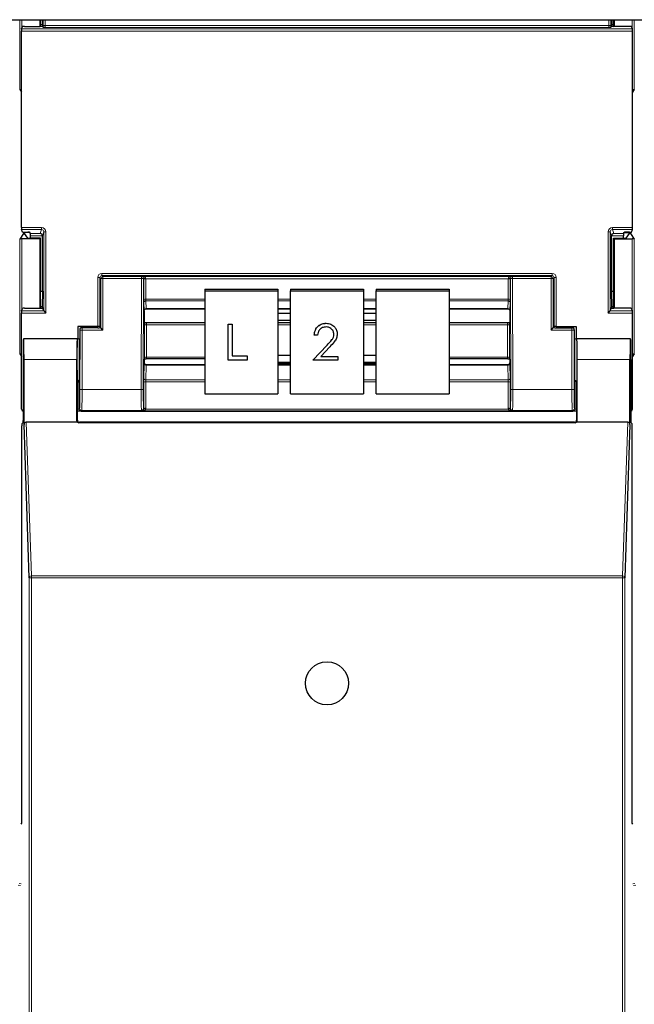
# Model space of a CAD drawing. Header units: millimetres. Extents: x 5 to 418, y 2 to 292.
# Tile 7 of 93: x 79 to 88, y 119 to 135. Entities that reach past the tile are written whole.
import ezdxf

# ---------------------------------------------------------------- set-up
doc = ezdxf.new("R2010")
doc.units = ezdxf.units.MM

msp = doc.modelspace()

# ---------------------------------------------------------------- linework, layer by layer
at = {"color": 7, "linetype": 'Continuous', "lineweight": 25}
for p, q in [((63.5526, 135.0933), (141.3859, 135.0933)), ((78.9973, 135.0933), (78.9973, 134.987)), ((79.0082, 134.987), (79.0082, 135.0933)), ((79.0382, 135.0129), (79.0082, 135.0129)), ((79.0385, 135.0933), (79.0382, 135.0129)), ((79.0382, 135.0129), (79.0429, 134.9988)), ((79.0396, 134.9887), (79.0429, 134.9988)), ((79.0522, 134.9709), (79.0429, 134.9988)), ((88.1091, 134.9709), (88.1184, 134.9988)), ((88.1231, 135.0129), (88.1184, 134.9988)), ((88.1217, 134.9887), (88.1184, 134.9988)), ((88.1231, 135.0129), (88.1228, 135.0933)), ((88.1531, 135.0129), (88.1231, 135.0129)), ((88.1531, 134.987), (88.1531, 135.0933)), ((88.164, 135.0933), (88.164, 134.987)), ((78.7078, 131.7761), (78.7078, 134.9117)), ((78.7083, 134.945), (78.7217, 134.9853)), ((78.7551, 134.987), (79.0062, 134.987)), ((88.4062, 134.987), (88.1551, 134.987)), ((88.453, 134.945), (88.4396, 134.9853)), ((88.4535, 131.7761), (88.4535, 134.9117)), ((78.6798, 133.9775), (78.7078, 133.9355)), ((88.4815, 133.9775), (88.4535, 133.9355)), ((78.7217, 131.7025), (78.7083, 131.7428)), ((78.7551, 131.7008), (78.8083, 131.7008)), ((78.7561, 131.695), (78.7561, 131.6805)), ((78.843, 131.6951), (78.7713, 131.6951)), ((78.8484, 131.6789), (78.8417, 131.6991)), ((88.3129, 131.6789), (88.3196, 131.6991)), ((88.3183, 131.6951), (88.39, 131.6951)), ((88.4062, 131.7008), (88.353, 131.7008)), ((88.4052, 131.6805), (88.4052, 131.695)), ((88.4396, 131.7025), (88.453, 131.7428)), ((78.738, 131.6797), (78.6798, 131.5924)), ((78.9973, 131.5933), (78.7132, 131.5933)), ((78.8064, 131.605), (78.7561, 131.6805)), ((79.0082, 131.6042), (78.8397, 131.6042)), ((78.849, 131.6042), (78.849, 131.6456)), ((79.0082, 131.6042), (78.9973, 131.5933)), ((78.9973, 131.5933), (78.9973, 130.487)), ((79.0082, 130.487), (79.0082, 131.6042)), ((79.039, 130.7606), (79.039, 131.6439)), ((88.1223, 130.7606), (88.1223, 131.6439)), ((88.1531, 131.6042), (88.164, 131.5933)), ((88.1531, 131.6042), (88.3216, 131.6042)), ((88.1531, 130.487), (88.1531, 131.6042)), ((88.164, 131.5933), (88.4481, 131.5933)), ((88.164, 131.5933), (88.164, 130.487)), ((88.3123, 131.6042), (88.3123, 131.6456)), ((88.3549, 131.605), (88.4052, 131.6805)), ((88.4233, 131.6797), (88.4815, 131.5924)), ((79.0082, 130.7606), (79.039, 130.7606)), ((79.039, 130.7606), (79.0382, 130.5129)), ((81.6307, 130.7929), (81.6307, 130.7639)), ((81.6307, 130.7929), (82.7973, 130.7929)), ((81.6307, 130.7639), (81.6307, 129.1226)), ((81.6307, 130.7639), (82.7973, 130.7639)), ((82.7973, 130.7929), (82.7973, 130.7639)), ((82.7973, 130.7639), (82.7973, 129.1226)), ((82.9973, 130.7929), (84.164, 130.7929)), ((82.9973, 130.7929), (82.9973, 130.7639)), ((82.9973, 130.7639), (84.164, 130.7639)), ((82.9973, 129.1226), (82.9973, 130.7639)), ((84.164, 130.7929), (84.164, 130.7639)), ((84.164, 130.7639), (84.164, 129.1226)), ((84.364, 130.7929), (85.5307, 130.7929)), ((84.364, 130.7929), (84.364, 130.7639)), ((84.364, 130.7639), (85.5307, 130.7639)), ((84.364, 129.1226), (84.364, 130.7639)), ((85.5307, 130.7929), (85.5307, 130.7639)), ((85.5307, 130.7639), (85.5307, 129.1226)), ((88.1231, 130.5129), (88.1223, 130.7606)), ((88.1223, 130.7606), (88.1531, 130.7606)), ((78.7083, 130.445), (78.7217, 130.4853)), ((78.7551, 130.487), (79.0062, 130.487)), ((79.0382, 130.5129), (79.0082, 130.5129)), ((79.0382, 130.5129), (79.0429, 130.4988)), ((79.0396, 130.4887), (79.0429, 130.4988)), ((79.0608, 130.445), (79.0429, 130.4988)), ((79.0609, 130.445), (79.0941, 130.4117)), ((80.664, 130.448), (80.664, 130.4479)), ((80.664, 130.4479), (80.664, 130.2641)), ((80.6971, 130.4797), (81.6307, 130.4797)), ((82.7973, 130.4797), (82.9973, 130.4797)), ((82.9973, 130.478), (82.7973, 130.478)), ((84.164, 130.4797), (84.364, 130.4797)), ((84.364, 130.478), (84.164, 130.478)), ((85.5307, 130.4797), (86.4642, 130.4797)), ((86.4973, 130.4479), (86.4973, 130.2641)), ((88.0672, 130.4117), (88.1004, 130.445)), ((88.1005, 130.445), (88.1184, 130.4988)), ((88.1231, 130.5129), (88.1184, 130.4988)), ((88.1217, 130.4887), (88.1184, 130.4988)), ((88.1531, 130.5129), (88.1231, 130.5129)), ((88.4062, 130.487), (88.1551, 130.487)), ((88.453, 130.445), (88.4396, 130.4853)), ((78.7078, 128.8772), (78.7078, 130.4117)), ((82.9973, 130.402), (82.7973, 130.402)), ((82.7973, 130.2996), (82.9973, 130.2996)), ((84.364, 130.402), (84.164, 130.402)), ((84.164, 130.2996), (84.364, 130.2996)), ((88.4535, 128.8772), (88.4535, 130.4117)), ((79.604, 130.1956), (79.604, 130.002)), ((79.9229, 130.1956), (79.604, 130.1956)), ((79.6345, 130.1439), (79.6345, 129.6686)), ((79.9232, 130.1772), (79.6679, 130.1772)), ((79.9562, 130.1947), (79.963, 130.1846)), ((79.9565, 130.1778), (79.963, 130.1821)), ((79.963, 130.1846), (79.963, 130.1821)), ((79.9725, 130.1726), (79.963, 130.1821)), ((80.0059, 130.1392), (79.9725, 130.1726)), ((80.6672, 130.2609), (80.664, 130.2641)), ((80.7016, 130.2599), (81.6307, 130.2599)), ((82.006, 130.2338), (82.0666, 130.2338)), ((82.006, 130.2335), (82.006, 130.2338)), ((82.006, 129.659), (82.006, 130.2335)), ((82.006, 130.2335), (82.0666, 130.2335)), ((82.0666, 130.2335), (82.0666, 130.2338)), ((82.0666, 130.2335), (82.0666, 129.7261)), ((82.7973, 130.2599), (82.9973, 130.2599)), ((83.5674, 130.2482), (83.5674, 130.2485)), ((84.164, 130.2599), (84.364, 130.2599)), ((85.5307, 130.2599), (86.4597, 130.2599)), ((86.4941, 130.2609), (86.4973, 130.2641)), ((87.1554, 130.1392), (87.1888, 130.1726)), ((87.1888, 130.1726), (87.1983, 130.1821)), ((87.2051, 130.1947), (87.1983, 130.1846)), ((87.1983, 130.1846), (87.1983, 130.1821)), ((87.2048, 130.1778), (87.1983, 130.1821)), ((87.2381, 130.1772), (87.4934, 130.1772)), ((87.2384, 130.1956), (87.5573, 130.1956)), ((87.5268, 130.1439), (87.5268, 129.6686)), ((87.5573, 130.1956), (87.5573, 130.002)), ((78.7398, 129.9997), (78.7376, 130.002)), ((79.5973, 130.002), (78.7376, 130.002)), ((79.5944, 130.002), (78.7405, 130.002)), ((79.5947, 130.0017), (79.5971, 129.9997)), ((79.5973, 130.002), (79.6345, 130.002)), ((83.3772, 130.0567), (83.3772, 130.057)), ((83.4296, 130.0567), (83.3772, 130.0567)), ((83.7437, 130.0774), (83.7437, 130.0777)), ((87.5268, 130.002), (87.564, 130.002)), ((87.5309, 130.0018), (87.5642, 130.0018)), ((88.4237, 130.002), (87.564, 130.002)), ((87.5642, 129.9997), (87.5667, 130.0017)), ((88.4208, 130.002), (87.5669, 130.002)), ((88.4215, 129.9997), (88.4237, 130.002)), ((83.3548, 129.6593), (83.581, 129.897)), ((83.3548, 129.659), (83.581, 129.8967)), ((83.6256, 129.8713), (83.4797, 129.7179)), ((78.6798, 129.7608), (78.7078, 129.7189)), ((78.7317, 129.6686), (78.7317, 128.6956)), ((78.7463, 128.6315), (78.7463, 129.6686)), ((79.5886, 128.6932), (79.5886, 129.6686)), ((80.667, 129.6767), (80.664, 129.6738)), ((80.664, 129.6738), (80.664, 129.619)), ((81.6307, 129.6777), (80.7012, 129.6777)), ((82.309, 129.659), (82.006, 129.659)), ((82.0666, 129.7264), (82.309, 129.7264)), ((82.0666, 129.7261), (82.309, 129.7261)), ((82.309, 129.7261), (82.309, 129.7264)), ((82.309, 129.7261), (82.309, 129.659)), ((82.9973, 129.7316), (82.7973, 129.7316)), ((83.3548, 129.659), (83.3548, 129.6593)), ((83.7511, 129.659), (83.3548, 129.659)), ((83.4797, 129.7179), (83.7511, 129.7179)), ((83.48, 129.7182), (83.7511, 129.7182)), ((83.7511, 129.7179), (83.7511, 129.7182)), ((83.7511, 129.7179), (83.7511, 129.659)), ((84.364, 129.7316), (84.164, 129.7316)), ((86.4601, 129.6777), (85.5307, 129.6777)), ((86.4943, 129.6767), (86.4973, 129.6738)), ((86.4973, 129.6738), (86.4973, 129.619)), ((87.5727, 128.6932), (87.5727, 129.6686)), ((88.415, 128.6315), (88.415, 129.6686)), ((88.4296, 129.6686), (88.4296, 128.6956)), ((88.4815, 129.7608), (88.4535, 129.7189)), ((80.664, 129.619), (80.664, 129.6189)), ((81.6307, 129.5862), (80.6972, 129.5862)), ((82.7973, 129.6292), (82.9973, 129.6292)), ((82.7973, 129.6111), (82.9973, 129.6111)), ((82.9973, 129.5862), (82.7973, 129.5862)), ((84.164, 129.6292), (84.364, 129.6292)), ((84.164, 129.6111), (84.364, 129.6111)), ((84.364, 129.5862), (84.164, 129.5862)), ((86.4641, 129.5862), (85.5307, 129.5862)), ((86.4973, 129.6189), (86.4973, 129.619)), ((79.5973, 128.702), (79.5973, 129.302)), ((79.6288, 129.3353), (79.6229, 129.3264)), ((87.5325, 129.3353), (87.5384, 129.3264)), ((87.564, 129.302), (87.564, 128.702)), ((81.6307, 129.1226), (82.7973, 129.1226)), ((82.9973, 129.1226), (84.164, 129.1226)), ((84.364, 129.1226), (85.5307, 129.1226)), ((79.5988, 128.8439), (79.5973, 128.8439)), ((79.7136, 128.8439), (87.4477, 128.8439)), ((87.564, 128.8439), (87.5625, 128.8439)), ((78.7128, 122.2686), (78.7128, 128.6111)), ((78.7134, 128.6445), (78.7312, 128.6622)), ((78.8301, 126.1855), (78.7463, 128.6315)), ((79.5994, 128.6686), (78.7794, 128.6686)), ((87.5397, 128.6596), (79.6216, 128.6596)), ((87.5307, 128.6686), (79.6306, 128.6686)), ((88.3819, 128.6686), (87.5619, 128.6686)), ((88.415, 128.6315), (88.3312, 126.1855)), ((88.4301, 128.6622), (88.4479, 128.6445)), ((88.4485, 122.2686), (88.4485, 128.6111)), ((78.6985, 122.2543), (78.7128, 122.2686)), ((88.4628, 122.2543), (88.4485, 122.2686))]:
    msp.add_line(p, q, dxfattribs=at)
at = {"color": 7, "linetype": 'Continuous', "lineweight": 18}
for p, q in [((78.6798, 133.9775), (78.6798, 135.0933)), ((78.7132, 135.0933), (78.7132, 134.9595)), ((79.0521, 135.0012), (79.0521, 135.0933)), ((79.0521, 135.0012), (79.0854, 135.0012)), ((79.0854, 135.0933), (79.0854, 135.0012)), ((79.0854, 135.0012), (88.0759, 135.0012)), ((88.0759, 135.0012), (88.0759, 135.0933)), ((88.1092, 135.0012), (88.0759, 135.0012)), ((88.1092, 135.0933), (88.1092, 135.0012)), ((88.4481, 134.9595), (88.4481, 135.0933)), ((88.4815, 135.0933), (88.4815, 133.9775)), ((88.4535, 134.9117), (78.7078, 134.9117)), ((78.7083, 134.945), (88.453, 134.945)), ((88.0748, 134.9679), (79.0865, 134.9679)), ((78.7078, 131.7761), (79.0275, 131.7761)), ((79.0275, 131.7428), (78.7083, 131.7428)), ((78.738, 131.6797), (78.738, 131.7011)), ((78.7713, 131.7008), (78.7713, 131.6951)), ((79.0062, 131.6789), (79.0275, 131.7428)), ((79.0275, 131.7761), (79.0275, 131.7428)), ((79.0608, 131.7094), (79.039, 131.6439)), ((79.0608, 130.445), (79.0608, 131.7094)), ((79.0608, 131.7094), (79.0941, 131.7094)), ((79.0941, 131.7094), (79.0941, 130.4117)), ((88.0672, 130.4117), (88.0672, 131.7094)), ((88.0672, 131.7094), (88.1005, 131.7094)), ((88.1005, 131.7094), (88.1005, 130.445)), ((88.1223, 131.6439), (88.1005, 131.7094)), ((88.1338, 131.7761), (88.4535, 131.7761)), ((88.1338, 131.7428), (88.1338, 131.7761)), ((88.453, 131.7428), (88.1338, 131.7428)), ((88.1338, 131.7428), (88.1551, 131.6789)), ((88.39, 131.6951), (88.39, 131.7008)), ((88.4233, 131.7011), (88.4233, 131.6797)), ((78.6798, 129.7608), (78.6798, 131.5924)), ((78.7132, 131.5933), (78.7132, 130.4595)), ((78.8484, 131.6789), (79.0062, 131.6789)), ((79.0389, 131.6456), (78.849, 131.6456)), ((88.3123, 131.6456), (88.1224, 131.6456)), ((88.1551, 131.6789), (88.3129, 131.6789)), ((88.4481, 130.4595), (88.4481, 131.5933)), ((88.4815, 131.5924), (88.4815, 129.7608)), ((79.9229, 130.9767), (79.9562, 130.9767)), ((79.9229, 130.1956), (79.9229, 130.9767)), ((79.9725, 130.9604), (79.9562, 130.9767)), ((79.9562, 130.9767), (79.9562, 130.1947)), ((80.0059, 130.9604), (79.9725, 130.9604)), ((79.9725, 130.1726), (79.9725, 130.9604)), ((79.9896, 131.01), (79.9896, 131.0433)), ((79.9896, 131.0433), (87.1718, 131.0433)), ((79.9896, 131.01), (80.0059, 130.9937)), ((87.1718, 131.01), (79.9896, 131.01)), ((80.0059, 130.9604), (80.0059, 130.9937)), ((80.0059, 130.9937), (80.6219, 130.9937)), ((80.0059, 130.9604), (80.0059, 130.1392)), ((80.6219, 130.9604), (80.0059, 130.9604)), ((80.6165, 129.1889), (80.6219, 130.9604)), ((80.6219, 130.9937), (80.625, 130.9968)), ((80.6219, 130.9604), (80.6219, 130.9937)), ((80.6219, 130.9604), (80.6552, 130.9603)), ((80.625, 130.9968), (86.5363, 130.9968)), ((80.6552, 130.9603), (80.6498, 129.1888)), ((80.6572, 130.9622), (80.6552, 130.9603)), ((80.6572, 130.6267), (80.6572, 130.952)), ((80.6905, 130.9576), (80.6905, 130.6323)), ((86.4708, 130.9576), (80.6905, 130.9576)), ((86.4708, 130.6323), (86.4708, 130.9576)), ((86.5061, 130.9603), (86.5041, 130.9622)), ((86.5041, 130.952), (86.5041, 130.6267)), ((86.5061, 130.9603), (86.5394, 130.9604)), ((86.5115, 129.1888), (86.5061, 130.9603)), ((86.5363, 130.9968), (86.5394, 130.9937)), ((86.5394, 130.9937), (87.1554, 130.9937)), ((86.5394, 130.9604), (86.5394, 130.9937)), ((86.5394, 130.9604), (86.5448, 129.1889)), ((87.1554, 130.9604), (86.5394, 130.9604)), ((87.1554, 130.9937), (87.1718, 131.01)), ((87.1554, 130.9937), (87.1554, 130.9604)), ((87.1554, 130.1392), (87.1554, 130.9604)), ((87.1554, 130.9604), (87.1888, 130.9604)), ((87.1718, 131.01), (87.1718, 131.0433)), ((87.2051, 130.9767), (87.1888, 130.9604)), ((87.1888, 130.9604), (87.1888, 130.1726)), ((87.2051, 130.1947), (87.2051, 130.9767)), ((87.2051, 130.9767), (87.2384, 130.9767)), ((87.2384, 130.9767), (87.2384, 130.1956)), ((80.6905, 130.6323), (81.6307, 130.6323)), ((81.6307, 130.6068), (80.6911, 130.6068)), ((80.6911, 130.6068), (80.6967, 130.4817)), ((82.7973, 130.6323), (82.9973, 130.6323)), ((82.9973, 130.6068), (82.7973, 130.6068)), ((84.164, 130.6323), (84.364, 130.6323)), ((84.364, 130.6068), (84.164, 130.6068)), ((85.5307, 130.6323), (86.4708, 130.6323)), ((86.4702, 130.6068), (85.5307, 130.6068)), ((86.4646, 130.4817), (86.4702, 130.6068)), ((78.7083, 130.445), (79.0609, 130.445)), ((80.6634, 130.4505), (80.6577, 130.5756)), ((80.6967, 130.4817), (81.6307, 130.4817)), ((82.7973, 130.4817), (82.9973, 130.4817)), ((84.164, 130.4817), (84.364, 130.4817)), ((85.5307, 130.4817), (86.4646, 130.4817)), ((86.5036, 130.5756), (86.4979, 130.4505)), ((88.1004, 130.445), (88.453, 130.445)), ((79.0941, 130.4117), (78.7078, 130.4117)), ((88.4535, 130.4117), (88.0672, 130.4117)), ((79.6392, 130.1392), (79.6345, 130.1439)), ((79.6725, 130.1392), (79.6392, 130.1392)), ((79.6392, 129.1889), (79.6392, 130.1392)), ((79.6679, 130.1772), (79.6725, 130.1726)), ((79.6725, 130.1392), (79.6725, 130.1726)), ((79.6725, 130.1726), (79.9725, 130.1726)), ((79.6725, 130.1392), (79.6725, 129.1889)), ((80.0059, 130.1392), (79.6725, 130.1392)), ((80.6669, 129.6996), (80.6669, 130.2151)), ((80.7002, 130.2208), (80.7002, 129.7053)), ((81.6307, 130.2208), (80.7002, 130.2208)), ((82.9973, 130.2208), (82.7973, 130.2208)), ((84.364, 130.2208), (84.164, 130.2208)), ((86.4611, 130.2208), (85.5307, 130.2208)), ((86.4611, 129.7053), (86.4611, 130.2208)), ((86.4944, 130.2151), (86.4944, 129.6996)), ((87.4888, 130.1392), (87.1554, 130.1392)), ((87.1888, 130.1726), (87.4888, 130.1726)), ((87.4888, 130.1726), (87.4934, 130.1772)), ((87.4888, 130.1392), (87.4888, 130.1726)), ((87.4888, 129.1889), (87.4888, 130.1392)), ((87.4888, 130.1392), (87.5221, 130.1392)), ((87.5268, 130.1439), (87.5221, 130.1392)), ((87.5221, 130.1392), (87.5221, 129.1889)), ((79.5971, 130.0018), (79.6304, 130.0018)), ((83.581, 129.8967), (83.581, 129.897)), ((79.5886, 129.6686), (78.7463, 129.6686)), ((80.7002, 129.7053), (81.6307, 129.7053)), ((85.5307, 129.7053), (86.4611, 129.7053)), ((88.415, 129.6686), (87.5727, 129.6686)), ((80.6577, 129.369), (80.6634, 129.6041)), ((80.6967, 129.5784), (80.6911, 129.3434)), ((80.6967, 129.5784), (81.6307, 129.5784)), ((82.7973, 129.5784), (82.9973, 129.5784)), ((84.164, 129.5784), (84.364, 129.5784)), ((85.5307, 129.5784), (86.4646, 129.5784)), ((86.4702, 129.3434), (86.4646, 129.5784)), ((86.4979, 129.6041), (86.5036, 129.369)), ((80.6911, 129.3434), (81.6307, 129.3434)), ((82.7973, 129.3434), (82.9973, 129.3434)), ((84.164, 129.3434), (84.364, 129.3434)), ((85.5307, 129.3434), (86.4702, 129.3434)), ((79.6229, 129.3264), (79.6229, 128.8778)), ((79.6725, 129.1889), (79.6392, 129.1889)), ((79.6725, 129.1889), (80.6165, 129.1889)), ((80.6165, 129.1889), (80.6498, 129.1888)), ((80.6572, 128.8857), (80.6572, 129.3064)), ((80.6905, 129.3121), (80.6905, 128.8914)), ((81.6307, 129.3121), (80.6905, 129.3121)), ((82.9973, 129.3121), (82.7973, 129.3121)), ((84.364, 129.3121), (84.164, 129.3121)), ((86.4708, 129.3121), (85.5307, 129.3121)), ((86.4708, 128.8914), (86.4708, 129.3121)), ((86.5041, 129.3064), (86.5041, 128.8857)), ((86.5115, 129.1888), (86.5448, 129.1889)), ((86.5448, 129.1889), (87.4888, 129.1889)), ((87.4888, 129.1889), (87.5221, 129.1889)), ((87.5384, 128.8778), (87.5384, 129.3264)), ((79.6229, 128.8778), (79.5973, 128.8778)), ((79.6229, 128.8778), (79.6341, 128.889)), ((80.654, 128.8889), (80.6572, 128.8857)), ((80.6893, 128.8789), (86.472, 128.8789)), ((86.5041, 128.8857), (86.5073, 128.8889)), ((87.5272, 128.889), (87.5384, 128.8778)), ((87.564, 128.8778), (87.5384, 128.8778)), ((79.6674, 128.8556), (79.6562, 128.8445)), ((80.6207, 128.8556), (79.6674, 128.8556)), ((80.625, 128.8513), (80.6207, 128.8556)), ((86.5363, 128.8513), (80.625, 128.8513)), ((86.5406, 128.8556), (86.5363, 128.8513)), ((87.4939, 128.8556), (86.5406, 128.8556)), ((87.5051, 128.8445), (87.4939, 128.8556)), ((78.7794, 128.6686), (78.8634, 126.2152)), ((79.5886, 128.6932), (79.5973, 128.702)), ((79.6306, 128.6686), (79.6216, 128.6596)), ((87.5397, 128.6596), (87.5307, 128.6686)), ((87.564, 128.702), (87.5727, 128.6932)), ((88.2979, 126.2152), (88.3819, 128.6686)), ((78.8634, 126.1855), (78.8634, 126.2152)), ((78.8634, 126.2152), (88.2979, 126.2152)), ((88.2979, 126.1855), (88.2979, 126.2152)), ((78.8301, 104.2742), (78.8301, 126.1855)), ((78.8301, 126.1855), (78.8634, 126.1855)), ((78.8634, 126.1855), (78.8634, 104.2736)), ((88.2979, 126.1855), (78.8634, 126.1855)), ((88.2979, 104.2736), (88.2979, 126.1855)), ((88.2979, 126.1855), (88.3312, 126.1855)), ((88.3312, 126.1855), (88.3312, 104.2742)), ((78.6926, 121.2758), (78.6545, 121.2796)), ((78.6664, 121.3051), (78.6985, 121.3019)), ((88.4628, 121.3019), (88.4949, 121.3051)), ((88.5068, 121.2796), (88.4687, 121.2758))]:
    msp.add_line(p, q, dxfattribs=at)
at = {"color": 7, "linetype": 'Continuous', "lineweight": 25}
msp.add_circle((83.5807, 124.502), 0.3442, dxfattribs=at)
at = {"color": 7, "linetype": 'Continuous', "lineweight": 18}
for centre, radius, start, end in [((80.0059, 130.9603), 0.0333, 90.02044, 179.97956), ((80.6219, 130.9603), 0.0333, 359.84417, 89.97948), ((80.6812, 130.5333), 0.4295, 88.75881, 93.20619), ((80.6826, 130.9034), 0.0548, 81.72868, 117.63396), ((86.4801, 130.5333), 0.4295, 86.79381, 91.24119), ((86.4787, 130.9034), 0.0548, 62.36604, 98.27132), ((86.5394, 130.9603), 0.0333, 90.02052, 180.15583), ((87.1554, 130.9603), 0.0333, 0.02044, 89.97956), ((80.6826, 130.5781), 0.0548, 81.72868, 117.63396), ((80.6903, 130.5742), 0.0326, 88.66024, 177.59954), ((86.471, 130.5742), 0.0326, 2.40046, 91.33976), ((86.4787, 130.5781), 0.0548, 62.36604, 98.27132), ((80.6959, 130.4492), 0.0326, 88.66024, 177.59954), ((86.4654, 130.4492), 0.0326, 2.40046, 91.33976), ((79.6725, 130.1392), 0.0333, 90.02044, 179.97956), ((80.6923, 130.1665), 0.0548, 81.72868, 117.63396), ((86.469, 130.1665), 0.0548, 62.36604, 98.27132), ((87.4888, 130.1392), 0.0333, 0.02044, 89.97956), ((80.6923, 129.651), 0.0548, 81.72868, 117.63396), ((86.469, 129.651), 0.0548, 62.36604, 98.27132), ((80.6936, 129.6089), 0.0307, 189.14008, 275.72189), ((86.4677, 129.6089), 0.0307, 264.27811, 350.85992), ((80.688, 129.3739), 0.0307, 189.14008, 275.72189), ((86.4733, 129.3739), 0.0307, 264.27811, 350.85992), ((80.6826, 129.2578), 0.0548, 81.72868, 117.63396), ((86.4787, 129.2578), 0.0548, 62.36604, 98.27132), ((79.6674, 128.889), 0.0333, 180.02044, 269.97956), ((80.6207, 128.889), 0.0333, 270.02036, 359.8033), ((80.6721, 128.8279), 0.0538, 71.31698, 106.71781), ((80.6826, 128.8371), 0.0548, 81.72868, 117.63396), ((86.4787, 128.8371), 0.0548, 62.36604, 98.27132), ((86.4892, 128.8279), 0.0538, 73.28219, 108.68302), ((86.5406, 128.889), 0.0333, 180.1967, 269.97964), ((87.4939, 128.889), 0.0333, 270.02044, 359.97956), ((78.862, 126.1833), 0.032, 87.42531, 175.98585), ((88.2993, 126.1833), 0.032, 4.01415, 92.57469)]:
    msp.add_arc(centre, radius, start, end, dxfattribs=at)
for centre, major_axis, ratio, start_param, end_param in [((79.0533, 135.0012), (0, 0.0667), 0.0174551, 1.5707963, 2.0425627), ((79.0866, 135.0012), (0, 0.0333), 0.0349101, 1.5707963, 3.0892328), ((88.0747, 135.0012), (0, 0.0333), 0.0349101, 3.1939525, 4.712389), ((88.1081, 135.0012), (0, 0.0667), 0.0174551, 4.2406227, 4.712389), ((79.0275, 131.7094), (-0.0211, -0.0633), 0.9984779, 1.8927601, 3.462643), ((79.0275, 131.7094), (0.0106, 0.0318), 0.9954497, 5.0343527, 6.6042357), ((88.1338, 131.7094), (0.0211, -0.0633), 0.9984779, 2.8205423, 4.3904252), ((88.1338, 131.7094), (-0.0106, 0.0318), 0.9954497, 5.962135, 7.5320179), ((79.9896, 130.9767), (0.0472, -0.0472), 0.9996955, 2.3563468, 3.9268385), ((79.9896, 130.9767), (-0.0236, 0.0236), 0.999087, 5.4979394, 7.0684312), ((80.625, 130.9634), (-0.0126, 0.0311), 0.9515581, 4.3066748, 5.8802434), ((80.625, 130.9634), (0.0655, -0.0008), 0.5086981, 0.0033224, 1.576891), ((80.6583, 130.9635), (0.0002, 0.0667), 0.017455, 1.5910756, 1.745383), ((80.6917, 130.9634), (0.0002, 0.0333), 0.034909, 1.591237, 1.7455444), ((86.5363, 130.9634), (0.0655, 0.0008), 0.5086981, 1.5647017, 3.1382703), ((86.4696, 130.9634), (-0.0002, 0.0333), 0.034909, 4.5376409, 4.6919483), ((86.5363, 130.9634), (0.0126, 0.0311), 0.9515581, 0.4029419, 1.9765105), ((86.503, 130.9635), (-0.0002, 0.0667), 0.017455, 4.5378023, 4.6921097), ((87.1717, 130.9767), (-0.0472, -0.0472), 0.9996955, 2.3563468, 3.9268385), ((87.1717, 130.9767), (0.0236, 0.0236), 0.999087, 5.4979394, 7.0684312), ((80.6583, 130.6382), (0.0002, 0.0667), 0.017455, 1.745383, 2.7925805), ((80.6917, 130.6381), (0.0002, 0.0333), 0.034909, 1.7455444, 2.792742), ((86.4696, 130.6381), (-0.0002, 0.0333), 0.034909, 3.4904434, 4.5376409), ((86.503, 130.6382), (-0.0002, 0.0667), 0.017455, 3.4906048, 4.5378023), ((80.6639, 130.5132), (0.0002, 0.0667), 0.017455, 2.7925805, 3.3471363), ((80.6973, 130.5131), (0.0002, 0.0333), 0.034909, 2.792742, 3.1418078), ((86.464, 130.5131), (-0.0002, 0.0333), 0.034909, 3.1413775, 3.4904434), ((86.4974, 130.5132), (-0.0002, 0.0667), 0.017455, 2.936049, 3.4906048), ((80.7014, 130.2265), (0.0002, 0.0333), 0.034909, 6.2659472, 8.0287297), ((86.4599, 130.2265), (-0.0002, 0.0333), 0.034909, 4.5376409, 6.3004235), ((87.5306, 129.6686), (0, 0.3333), 0.0192006, 3.3008949, 6.2482787), ((87.564, 129.6686), (0, 0.3667), 0.0174551, 3.1431792, 5.8516002), ((80.7014, 129.7111), (0.0002, 0.0333), 0.034909, 1.7455444, 3.1592611), ((86.4599, 129.7111), (-0.0002, 0.0333), 0.034909, 3.1239242, 4.5376409), ((80.6639, 129.553), (0.0002, 0.0667), 0.017455, 0.1436297, 0.6981854), ((80.6973, 129.5529), (0.0002, 0.0333), 0.034909, 0.1349247, 0.6983468), ((86.464, 129.5529), (-0.0002, 0.0333), 0.034909, 5.5848385, 6.1482606), ((86.4974, 129.553), (-0.0002, 0.0667), 0.017455, 5.5849999, 6.1395556), ((80.6583, 129.3179), (0.0002, 0.0667), 0.017455, 0.6981854, 1.745383), ((80.6917, 129.3178), (0.0002, 0.0333), 0.034909, 0.6983468, 1.7455444), ((86.4696, 129.3178), (-0.0002, 0.0333), 0.034909, 4.5376409, 5.5848385), ((86.503, 129.3179), (-0.0002, 0.0667), 0.017455, 4.5378023, 5.5849999), ((79.634, 129.1889), (0, 0.3), 0.0174551, 3.1590459, 4.712389), ((79.6673, 129.1889), (0, 0.3333), 0.0157096, 3.1590459, 4.712389), ((80.6217, 129.1889), (0.0009, 0.3333), 0.0157095, 1.5708399, 3.1241829), ((80.655, 129.1888), (0.0009, 0.3), 0.017455, 1.5708501, 3.1241931), ((86.5063, 129.1888), (-0.0009, 0.3), 0.017455, 3.1589922, 4.7123352), ((86.5396, 129.1889), (-0.0009, 0.3333), 0.0157095, 3.1590024, 4.7123455), ((87.494, 129.1889), (0, 0.3333), 0.0157096, 1.5707963, 3.1241394), ((87.5273, 129.1889), (0, 0.3), 0.0174551, 1.5707963, 3.1241394), ((79.6562, 128.8778), (0.0236, 0.0236), 0.999087, 2.3563468, 3.9268385), ((80.625, 128.8847), (0.0127, 0.0311), 0.9517046, 3.5460728, 4.9248829), ((80.625, 128.8847), (0.0655, 0.0008), 0.5086435, 4.7062961, 6.0851062), ((80.6238, 128.8858), (-0.0139, 0.0306), 0.9906893, 4.0958032, 4.284408), ((80.6238, 128.8916), (-0.0271, 0.0612), 0.995438, 4.1059053, 4.2945101), ((86.5375, 128.8916), (0.0271, 0.0612), 0.995438, 1.9886753, 2.17728), ((86.5363, 128.8847), (0.0655, -0.0008), 0.5086435, 3.3396717, 4.7184819), ((86.5375, 128.8858), (0.0139, 0.0306), 0.9906893, 1.9987773, 2.1873821), ((86.5363, 128.8847), (-0.0127, 0.0311), 0.9517046, 1.3583024, 2.7371125), ((87.5051, 128.8778), (0.0236, -0.0236), 0.999087, 5.4979394, 7.0684312)]:
    msp.add_ellipse(centre, major_axis=major_axis, ratio=ratio, start_param=start_param, end_param=end_param, dxfattribs=at)
at = {"color": 7, "linetype": 'Continuous', "lineweight": 25}
for centre, major_axis, ratio, start_param, end_param in [((78.7084, 134.9117), (0, 0.0333), 0.0174551, 0.0523599, 1.5707963), ((78.7551, 134.9852), (0.0333, 0), 0.0524078, 1.5707963, 3.1241394), ((79.0062, 134.9887), (0.0333, 0), 0.0524078, 4.712389, 6.265732), ((88.1551, 134.9887), (0.0333, 0), 0.0524078, 3.1590459, 4.712389), ((88.4062, 134.9852), (0.0333, 0), 0.0524078, 0.0174533, 1.5707963), ((88.4529, 134.9117), (0, 0.0333), 0.0174551, 4.712389, 6.2308254), ((78.7132, 133.9775), (0.0333, 0), 0.0261859, 3.1590459, 4.712389), ((88.4481, 133.9775), (0.0333, 0), 0.0261859, 4.712389, 6.265732), ((78.7084, 131.7761), (0, 0.0333), 0.0174551, 1.5707963, 3.0892328), ((78.7551, 131.7026), (0.0333, 0), 0.0524078, 3.1590459, 4.712389), ((78.7713, 131.694), (0.0333, 0), 0.0349208, 1.5707963, 2.045545), ((78.8083, 131.6991), (0.0333, 0), 0.0524078, 0.0174533, 1.5707963), ((88.353, 131.6991), (0.0333, 0), 0.0524078, 1.5707963, 3.1241394), ((88.39, 131.694), (0.0333, 0), 0.0349208, 1.0960477, 1.5707963), ((88.4062, 131.7026), (0.0333, 0), 0.0524078, 4.712389, 6.265732), ((88.4529, 131.7761), (0, 0.0333), 0.0174551, 3.1939525, 4.712389), ((78.7132, 131.5924), (0.0333, 0), 0.0261859, 1.5707963, 3.1241394), ((78.7713, 131.6797), (0.0333, 0), 0.0261859, 2.045545, 3.1241394), ((78.8397, 131.6051), (0.0333, 0), 0.0261859, 3.1590459, 4.712389), ((78.8484, 131.6456), (0, 0.0333), 0.0174551, 4.712389, 6.2308254), ((79.0062, 131.6456), (-0.0199, 0.0275), 0.9462863, 4.1136959, 5.6321324), ((79.0056, 131.6439), (-0.0105, -0.0317), 0.9984779, 1.8927601, 1.9442066), ((88.1557, 131.6439), (0.0105, -0.0317), 0.9984779, 4.3389788, 4.3904252), ((88.1551, 131.6456), (0.0199, 0.0275), 0.9462863, 0.6510529, 2.1694894), ((88.3129, 131.6456), (0, 0.0333), 0.0174551, 0.0523599, 1.5707963), ((88.3216, 131.6051), (0.0333, 0), 0.0261859, 4.712389, 6.265732), ((88.39, 131.6797), (0.0333, 0), 0.0261859, 0.0174533, 1.0960477), ((88.4481, 131.5924), (0.0333, 0), 0.0261859, 0.0174533, 1.5707963), ((78.7084, 130.4117), (0, 0.0333), 0.0174551, 0.0523599, 1.5707963), ((78.7551, 130.4852), (0.0333, 0), 0.0524078, 1.5707963, 3.1241394), ((79.0062, 130.4887), (0.0333, 0), 0.0524078, 4.712389, 6.265732), ((79.0941, 130.4451), (0.0333, 0), 0.0524078, 3.1590459, 3.1939525), ((80.6973, 130.5131), (0.0002, 0.0333), 0.034909, 3.1418078, 3.3561641), ((86.464, 130.5131), (-0.0002, 0.0333), 0.034909, 2.9270212, 3.1413775), ((88.0672, 130.4451), (0.0333, 0), 0.0524078, 6.2308254, 6.265732), ((88.1551, 130.4887), (0.0333, 0), 0.0524078, 3.1590459, 4.712389), ((88.4062, 130.4852), (0.0333, 0), 0.0524078, 0.0174533, 1.5707963), ((88.4529, 130.4117), (0, 0.0333), 0.0174551, 4.712389, 6.2308254), ((79.6679, 130.1439), (-0.0236, 0.0236), 0.9996955, 5.4979394, 7.0684312), ((79.9229, 130.1947), (0.0333, 0), 0.0261859, 0.0174533, 1.5707963), ((79.9232, 130.1778), (0.0333, 0), 0.0174551, 4.712389, 6.2570054), ((80.6681, 130.2266), (0.0002, 0.0667), 0.017455, 1.0317492, 1.745383), ((86.4932, 130.2266), (-0.0002, 0.0667), 0.017455, 4.5378023, 5.2514361), ((87.2381, 130.1778), (0.0333, 0), 0.0174551, 3.1677726, 4.712389), ((87.2384, 130.1947), (0.0333, 0), 0.0261859, 1.5707963, 3.1241394), ((87.4934, 130.1439), (0.0236, 0.0236), 0.9996955, 5.4979394, 7.0684312), ((78.7376, 129.6686), (0, 0.3333), 0.0174551, 0, 1.5707963), ((78.7405, 129.6686), (0, 0.3333), 0.0174551, 4.712389, 6.3990863), ((79.5944, 129.6686), (0, 0.3333), 0.0174551, 6.2415702, 7.8539816), ((79.5973, 129.6686), (0, 0.3667), 0.0174551, 0.4315851, 3.1400061), ((79.5973, 129.6686), (0, 0.3333), 0.0174551, 0, 0.0349066), ((79.6307, 129.6686), (0, 0.3333), 0.0192006, 0.0349066, 2.9822903), ((87.564, 129.6686), (0, 0.3333), 0.0174551, 6.2482787, 6.2831853), ((87.5669, 129.6686), (0, 0.3333), 0.0174551, 4.712389, 6.3248004), ((88.4208, 129.6686), (0, 0.3333), 0.0174551, 6.1672844, 7.8539816), ((88.4237, 129.6686), (0, 0.3333), 0.0174551, 4.712389, 6.2831853), ((78.7132, 129.7608), (0.0333, 0), 0.0261859, 3.1590459, 4.712389), ((79.6287, 129.6686), (0, 0.3333), 0.0174551, 3.1677726, 4.712389), ((80.6681, 129.7112), (0.0002, 0.0667), 0.017455, 1.745383, 2.1135034), ((86.4932, 129.7112), (-0.0002, 0.0667), 0.017455, 4.1696819, 4.5378023), ((87.5326, 129.6686), (0, 0.3333), 0.0174551, 1.5707963, 3.1154127), ((88.4481, 129.7608), (0.0333, 0), 0.0261859, 4.712389, 6.265732), ((79.5896, 129.3264), (0.0333, 0), 0.0261859, 5.1599776, 6.265732), ((78.7411, 128.8772), (-0.0236, -0.0236), 0.9996955, 5.4979394, 6.783802), ((88.4202, 128.8772), (0.0236, -0.0236), 0.9996955, 5.7825687, 7.0684312), ((78.7134, 128.6111), (0, 0.0333), 0.0174551, 0.0174533, 1.5707963), ((78.7312, 128.6956), (0, 0.0333), 0.0174551, 3.1590459, 4.712389), ((78.7796, 128.6312), (-0.0013, 0.0374), 0.8908988, 6.2526748, 7.8155478), ((79.6219, 128.6932), (0.0236, 0.0236), 0.9996955, 2.3563468, 3.1864609), ((79.6307, 128.702), (-0.0236, -0.0236), 0.9996955, 5.4979394, 7.0684312), ((79.6228, 128.6941), (0.0137, 0.032), 0.9516992, 2.7872637, 3.5276413), ((87.5306, 128.702), (-0.0236, 0.0236), 0.9996955, 2.3563468, 3.9268385), ((87.5385, 128.6941), (-0.0137, 0.032), 0.9516992, 2.755544, 3.4959216), ((87.5394, 128.6932), (-0.0236, 0.0236), 0.9996955, 3.0967244, 3.9268385), ((88.3817, 128.6312), (0.0013, 0.0374), 0.8908988, 4.7508228, 6.3136958), ((88.4301, 128.6956), (0, 0.0333), 0.0174551, 1.5707963, 3.1241394), ((88.4479, 128.6111), (0, 0.0333), 0.0174551, 4.712389, 6.265732)]:
    msp.add_ellipse(centre, major_axis=major_axis, ratio=ratio, start_param=start_param, end_param=end_param, dxfattribs=at)
for points, knots in [([(79.0865, 134.9679), (79.0864, 134.9679), (79.0796, 134.9682), (79.0675, 134.9688), (79.0547, 134.9699), (79.053, 134.9706), (79.0522, 134.9709)], [0, 0, 0, 0, 0.00690269, 0.41289761, 0.75216694, 1, 1, 1, 1]), ([(88.1091, 134.9709), (88.1083, 134.9706), (88.1066, 134.9699), (88.0938, 134.9688), (88.0817, 134.9682), (88.0749, 134.9679), (88.0748, 134.9679)], [0, 0, 0, 0, 0.24783306, 0.58710239, 0.99309731, 1, 1, 1, 1]), ([(80.6641, 130.4508), (80.6641, 130.4508), (80.6641, 130.4508), (80.6642, 130.4519), (80.6647, 130.4544), (80.6661, 130.4592), (80.6701, 130.4669), (80.6782, 130.4746), (80.6881, 130.4794), (80.6946, 130.4793), (80.6971, 130.4792)], [0, 0, 0, 0, 0.0589879, 0.1238611, 0.1744013, 0.2546619, 0.4160732, 0.6475644, 0.8604761, 1, 1, 1, 1]), ([(86.4643, 130.4792), (86.466, 130.4793), (86.4714, 130.4797), (86.4796, 130.4764), (86.4872, 130.471), (86.4921, 130.465), (86.495, 130.4595), (86.4964, 130.4551), (86.497, 130.4526), (86.4971, 130.4513), (86.4972, 130.4508), (86.4972, 130.4507), (86.4972, 130.4507)], [0, 0, 0, 0, 0.0928952, 0.2989097, 0.4649094, 0.604912, 0.7214194, 0.8102341, 0.8649665, 0.9068795, 0.9568689, 1, 1, 1, 1]), ([(80.6672, 130.2609), (80.6679, 130.2608), (80.6697, 130.2605), (80.6825, 130.2602), (80.6947, 130.26), (80.7015, 130.2599), (80.7016, 130.2599)], [0, 0, 0, 0, 0.2473085, 0.585443, 0.9931125, 1, 1, 1, 1]), ([(83.3772, 130.057), (83.3806, 130.0849), (83.3874, 130.1407), (83.4372, 130.2045), (83.5005, 130.2429), (83.5451, 130.2466), (83.5674, 130.2485)], [0, 0, 0, 0, 0.28002908, 0.55951459, 0.77966753, 1, 1, 1, 1]), ([(83.3772, 130.0567), (83.3806, 130.0846), (83.3874, 130.1404), (83.4372, 130.2042), (83.5005, 130.2426), (83.5451, 130.2463), (83.5674, 130.2482)], [0, 0, 0, 0, 0.2800291, 0.5595146, 0.7796675, 1, 1, 1, 1]), ([(83.5648, 130.1893), (83.5448, 130.1873), (83.505, 130.1833), (83.46, 130.1474), (83.4358, 130.1025), (83.4316, 130.072), (83.4296, 130.0567)], [0, 0, 0, 0, 0.2796987, 0.5588466, 0.7791762, 1, 1, 1, 1]), ([(83.6913, 130.0728), (83.6889, 130.0906), (83.6839, 130.1261), (83.6483, 130.1637), (83.6073, 130.1861), (83.579, 130.1882), (83.5648, 130.1893)], [0, 0, 0, 0, 0.2791258, 0.5589784, 0.77935, 1, 1, 1, 1]), ([(83.5674, 130.2485), (83.5935, 130.2461), (83.6454, 130.2413), (83.7032, 130.1945), (83.7382, 130.1378), (83.7418, 130.0977), (83.7437, 130.0777)], [0, 0, 0, 0, 0.2798903, 0.5592237, 0.7795824, 1, 1, 1, 1]), ([(83.5674, 130.2482), (83.5935, 130.2458), (83.6454, 130.241), (83.7032, 130.1942), (83.7382, 130.1375), (83.7418, 130.0974), (83.7437, 130.0774)], [0, 0, 0, 0, 0.2798903, 0.5592237, 0.7795824, 1, 1, 1, 1]), ([(86.4597, 130.2599), (86.4598, 130.2599), (86.4666, 130.26), (86.4788, 130.2602), (86.4916, 130.2605), (86.4934, 130.2608), (86.4941, 130.2609)], [0, 0, 0, 0, 0.0068875, 0.41455701, 0.75269153, 1, 1, 1, 1]), ([(79.5971, 129.9997), (79.6015, 130.0001), (79.6072, 130.0006), (79.6171, 130.0011), (79.6212, 130.0014), (79.6239, 130.0015), (79.6258, 130.0016), (79.6271, 130.0017), (79.6279, 130.0017), (79.6286, 130.0017), (79.6291, 130.0017), (79.6295, 130.0017), (79.6298, 130.0018), (79.6302, 130.0018), (79.6303, 130.0018), (79.6304, 130.0018), (79.6304, 130.0018)], [0, 0, 0, 0, 0.5499294, 0.7043433, 0.8062148, 0.8729938, 0.9166665, 0.9452305, 0.9639523, 0.9762787, 0.9844591, 0.9899609, 0.9956125, 0.9978401, 0.9996316, 1, 1, 1, 1]), ([(83.581, 129.897), (83.609, 129.9254), (83.6479, 129.9649), (83.6866, 130.0262), (83.6897, 130.0575), (83.6913, 130.0731)], [0, 0, 0, 0, 0.5607172, 0.7805321, 1, 1, 1, 1]), ([(83.581, 129.8967), (83.609, 129.9251), (83.6479, 129.9646), (83.6866, 130.0259), (83.6897, 130.0572), (83.6913, 130.0728)], [0, 0, 0, 0, 0.5607172, 0.7805321, 1, 1, 1, 1]), ([(83.7437, 130.0774), (83.7413, 130.0546), (83.7365, 130.009), (83.6899, 129.9401), (83.65, 129.8974), (83.6256, 129.8713)], [0, 0, 0, 0, 0.2792879, 0.5591538, 1, 1, 1, 1]), ([(87.5309, 130.0018), (87.5309, 130.0018), (87.5311, 130.0018), (87.5315, 130.0018), (87.5325, 130.0017), (87.5348, 130.0016), (87.543, 130.0012), (87.5551, 130.0006), (87.5614, 130), (87.5642, 129.9997)], [0, 0, 0, 0, 0.00188884, 0.00444598, 0.01116793, 0.04088886, 0.15868711, 0.62967089, 1, 1, 1, 1]), ([(80.7012, 129.6777), (80.7011, 129.6777), (80.6944, 129.6776), (80.6822, 129.6774), (80.6695, 129.6771), (80.6677, 129.6768), (80.667, 129.6767)], [0, 0, 0, 0, 0.0069093, 0.4121797, 0.7519393, 1, 1, 1, 1]), ([(86.4943, 129.6767), (86.4936, 129.6768), (86.4918, 129.6771), (86.4791, 129.6774), (86.4669, 129.6776), (86.4602, 129.6777), (86.4601, 129.6777)], [0, 0, 0, 0, 0.2480607, 0.5878203, 0.9930907, 1, 1, 1, 1]), ([(80.664, 129.6189), (80.6644, 129.6152), (80.6651, 129.6078), (80.6709, 129.5979), (80.6793, 129.5904), (80.6881, 129.5868), (80.6943, 129.586), (80.6967, 129.5859), (80.6973, 129.5859)], [0, 0, 0, 0, 0.2147108, 0.4294223, 0.6441235, 0.8588478, 0.9659952, 1, 1, 1, 1]), ([(80.6729, 129.597), (80.6716, 129.5984), (80.6689, 129.6014), (80.6664, 129.6065), (80.665, 129.6109), (80.6644, 129.6134), (80.6643, 129.6144), (80.6643, 129.6147), (80.6643, 129.6148)], [0, 0, 0, 0, 0.2517316, 0.5254353, 0.7337081, 0.8618917, 0.9605601, 1, 1, 1, 1]), ([(80.6971, 129.5868), (80.6954, 129.5866), (80.6899, 129.5862), (80.6818, 129.5897), (80.6755, 129.5937), (80.6733, 129.5965), (80.6729, 129.597)], [0, 0, 0, 0, 0.1914603, 0.6026864, 0.9342801, 1, 1, 1, 1]), ([(86.464, 129.5859), (86.4646, 129.5859), (86.467, 129.586), (86.4732, 129.5868), (86.482, 129.5904), (86.4905, 129.5979), (86.4962, 129.6078), (86.4969, 129.6152), (86.4973, 129.6189)], [0, 0, 0, 0, 0.0340048, 0.1411522, 0.3558765, 0.5705777, 0.7852892, 1, 1, 1, 1]), ([(86.4971, 129.6148), (86.497, 129.6144), (86.4969, 129.6138), (86.4964, 129.6109), (86.4947, 129.6058), (86.4905, 129.5983), (86.4825, 129.591), (86.4728, 129.5865), (86.4665, 129.5867), (86.4641, 129.5867)], [0, 0, 0, 0, 0.0594616, 0.1154702, 0.2245848, 0.3871113, 0.6282733, 0.8591097, 1, 1, 1, 1]), ([(79.6287, 129.3352), (79.6286, 129.3352), (79.6268, 129.3352), (79.6213, 129.3342), (79.6126, 129.3308), (79.6042, 129.3232), (79.5984, 129.3132), (79.5977, 129.3057), (79.5973, 129.302)], [0, 0, 0, 0, 0.0099195, 0.1088769, 0.3316896, 0.5544681, 0.7772339, 1, 1, 1, 1]), ([(79.7136, 128.8439), (79.708, 128.8439), (79.6938, 128.8439), (79.6787, 128.8437), (79.6668, 128.8435), (79.6603, 128.8435), (79.6545, 128.8435), (79.6464, 128.8435), (79.6344, 128.8437), (79.6171, 128.8439), (79.6038, 128.8439), (79.5988, 128.8439)], [0, 0, 0, 0, 0.1330621, 0.3342914, 0.4091609, 0.4846928, 0.5105639, 0.5438591, 0.6869367, 0.8831699, 1, 1, 1, 1]), ([(79.6562, 128.8445), (79.6563, 128.8445), (79.6628, 128.8444), (79.6749, 128.8442), (79.6945, 128.8439), (79.708, 128.8439), (79.7136, 128.8439)], [0, 0, 0, 0, 0.00696, 0.4064555, 0.7501921, 1, 1, 1, 1]), ([(87.4477, 128.8439), (87.4533, 128.8439), (87.4668, 128.8439), (87.4864, 128.8442), (87.4985, 128.8444), (87.505, 128.8445), (87.5051, 128.8445)], [0, 0, 0, 0, 0.2498079, 0.5935445, 0.99304, 1, 1, 1, 1]), ([(87.5625, 128.8439), (87.5568, 128.8439), (87.5426, 128.8439), (87.5275, 128.8437), (87.5157, 128.8435), (87.5092, 128.8435), (87.5034, 128.8435), (87.4952, 128.8435), (87.4832, 128.8437), (87.4659, 128.8439), (87.4526, 128.8439), (87.4477, 128.8439)], [0, 0, 0, 0, 0.1330646, 0.3341643, 0.4090242, 0.4845468, 0.5104177, 0.543717, 0.6868876, 0.8832255, 1, 1, 1, 1])]:
    msp.add_open_spline(points, degree=3, knots=knots, dxfattribs=at)
msp.add_open_spline([(87.5307, 129.3353), (87.535, 129.3348), (87.5438, 129.3338), (87.5548, 129.3261), (87.5625, 129.3151), (87.5635, 129.3063), (87.564, 129.302)], degree=3, dxfattribs=at)

doc.saveas('drawing.dxf')
